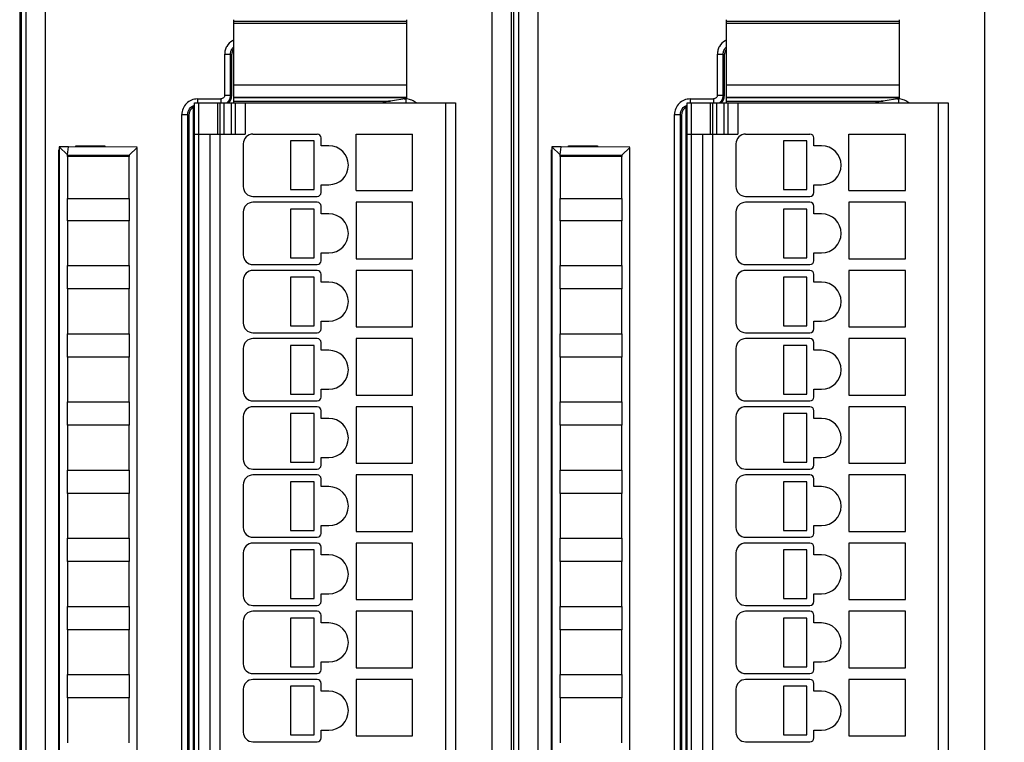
# Model space of a CAD drawing. Header units: millimetres. Extents: x 0 to 594, y 0 to 420.
# Tile 136 of 236: x 232 to 283, y 196 to 234. Entities that reach past the tile are written whole.
import ezdxf

# ---------------------------------------------------------------- set-up
doc = ezdxf.new("R2010")
doc.units = ezdxf.units.MM
doc.header["$LTSCALE"] = 32.67
doc.layers.get('0').update_dxf_attribs({"linetype": 'CONTINUOUS'})
doc.layers.add('1', color=7, linetype='CONTINUOUS')
doc.styles.get("Standard").update_dxf_attribs({"font": 'txt', "width": 0.85})
doc.dimstyles.new('DIMSTYLE_1', dxfattribs={"dimtxt": 3.5, "dimasz": 3.5, "dimexe": 1, "dimexo": 0.5, "dimgap": 0.875, "dimtad": 1, "dimdec": 1, "dimdsep": 46, "dimtxsty": 'STANDARD', "dimblk": '_FILLED', "dimblk1": '_FILLED', "dimblk2": '_FILLED', "dimcen": 0.09, "dimadec": 4, "dimazin": 2, "dimtp": 0.2, "dimtm": 0.2, "dimtfac": 1, "dimtdec": 1, "dimtofl": 0, "dimtmove": 0, "dimatfit": 3, "dimldrblk": '_FILLED', "dimfxl": 1, "dimtolj": 1, "dimarcsym": 0})

# ---------------------------------------------------------------- blocks, each defined once
blk = doc.blocks.new('_FILLED')
at = {"color": 0, "linetype": 'BYBLOCK'}
blk.add_solid([(0, 0), (-1, 0.143), (-1, -0.143)], dxfattribs=at)
blk = doc.blocks.new('*D3')
at = {"color": 2, "linetype": 'CONTINUOUS'}
for p, q in [((205.713, 226.995), (205.713, 256.966)), ((511.018, 236.897), (511.018, 256.966)), ((205.713, 255.966), (358.366, 255.966)), ((511.018, 255.966), (358.366, 255.966))]:
    blk.add_line(p, q, dxfattribs=at)
at = {"color": 2, "linetype": 'CONTINUOUS', "xscale": 3.5, "yscale": 3.5, "zscale": 3.5}
for p, rotation in [((205.713, 255.966), 180), ((511.018, 255.966), 360)]:
    blk.add_blockref('_FILLED', p, dxfattribs=dict(at, rotation=rotation))
at = {"color": 2, "linetype": 'CONTINUOUS', "insert": (358.366, 260.341), "char_height": 3.5, "width": 18.375, "attachment_point": 2, "line_spacing_factor": 0.9}
blk.add_mtext('305.3', dxfattribs=at)

msp = doc.modelspace()

# ---------------------------------------------------------------- linework, layer by layer
at = {"color": 9, "linetype": 'CONTINUOUS'}
for p, q in [((233.58969, 237.39672), (233.58969, 147.6325)), ((256.53604, 147.6325), (256.53604, 237.39672)), ((258.88969, 237.39672), (258.88969, 147.6325)), ((281.83604, 147.6325), (281.83604, 237.39672)), ((232.58984, 236.39676), (232.58984, 148.63246)), ((257.88984, 236.39676), (257.88984, 148.63246)), ((252.15389, 233.44779), (243.25389, 233.44779)), ((252.15389, 233.3346), (243.25389, 233.3346)), ((277.45389, 233.44779), (268.55389, 233.44779)), ((277.45389, 233.3346), (268.55389, 233.3346)), ((242.80133, 229.66705), (242.80133, 231.76766)), ((242.80133, 231.76766), (243.10115, 231.76766)), ((243.10115, 229.66705), (243.10115, 231.76766)), ((243.10115, 231.76766), (243.15389, 231.71491)), ((268.10133, 229.66705), (268.10133, 231.76766)), ((268.10133, 231.76766), (268.40115, 231.76766)), ((268.40115, 229.66705), (268.40115, 231.76766)), ((268.40115, 231.76766), (268.45389, 231.71491)), ((243.25389, 230.19404), (252.15389, 230.19404)), ((268.55389, 230.19404), (277.45389, 230.19404)), ((242.80133, 229.66705), (243.10115, 229.66705)), ((243.15389, 229.6143), (243.10115, 229.66705)), ((268.10133, 229.66705), (268.40115, 229.66705)), ((268.45389, 229.6143), (268.40115, 229.66705)), ((241.40084, 229.46717), (241.40084, 229.25877)), ((241.40084, 229.46717), (242.60145, 229.46717)), ((241.45389, 229.26461), (241.45389, 156.06461)), ((242.45389, 227.66461), (242.45389, 229.26461)), ((242.60145, 229.46717), (242.60145, 229.25877)), ((242.75389, 229.26461), (242.75389, 227.66461)), ((243.15389, 227.66461), (243.15389, 229.26461)), ((252.15389, 229.51763), (243.25389, 229.51763)), ((243.85389, 229.26461), (243.85389, 227.66461)), ((252.0175, 229.46717), (252.10695, 229.46717)), ((252.10695, 229.46717), (252.10695, 229.27792)), ((254.15389, 156.06461), (254.15389, 229.26461)), ((266.70084, 229.46717), (266.70084, 229.25877)), ((266.70084, 229.46717), (267.90145, 229.46717)), ((266.75389, 229.26461), (266.75389, 156.06461)), ((267.75389, 227.66461), (267.75389, 229.26461)), ((267.90145, 229.46717), (267.90145, 229.25877)), ((268.05389, 229.26461), (268.05389, 227.66461)), ((268.45389, 227.66461), (268.45389, 229.26461)), ((277.45389, 229.51763), (268.55389, 229.51763)), ((269.15389, 229.26461), (269.15389, 227.66461)), ((277.3175, 229.46717), (277.40695, 229.46717)), ((277.40695, 229.46717), (277.40695, 229.27792)), ((279.45389, 156.06461), (279.45389, 229.26461)), ((240.60133, 156.36156), (240.60133, 228.66766)), ((240.60133, 228.66766), (240.90115, 228.66766)), ((240.90115, 156.36156), (240.90115, 228.66766)), ((240.90115, 228.66766), (240.95389, 228.61491)), ((265.90133, 156.36156), (265.90133, 228.66766)), ((265.90133, 228.66766), (266.20115, 228.66766)), ((266.20115, 156.36156), (266.20115, 228.66766)), ((266.20115, 228.66766), (266.25389, 228.61491)), ((242.55389, 227.66461), (242.55389, 157.66461)), ((267.85389, 227.66461), (267.85389, 157.66461))]:
    msp.add_line(p, q, dxfattribs=at)
at = {"color": 7, "linetype": 'CONTINUOUS'}
for p, q in [((232.30389, 148.51461), (232.30389, 236.51461)), ((232.34479, 236.51461), (232.34479, 148.51461)), ((232.35389, 148.51449), (232.35389, 236.51472)), ((257.53601, 148.63252), (257.53601, 236.39673)), ((257.65389, 148.51449), (257.65389, 236.51472)), ((232.30389, 233.41461), (232.35389, 233.41461)), ((232.35389, 233.30985), (232.30389, 233.30985)), ((243.25389, 233.5361), (243.25389, 229.56473)), ((252.15389, 229.56462), (252.15389, 233.5361)), ((268.55389, 233.5361), (268.55389, 229.56473)), ((277.45389, 229.56462), (277.45389, 233.5361)), ((243.15389, 231.71491), (243.15389, 229.6143)), ((268.45389, 231.71491), (268.45389, 229.6143)), ((243.25389, 229.56461), (252.15389, 229.56461)), ((243.25389, 229.55002), (243.25389, 229.26461)), ((252.15389, 229.48827), (252.15389, 229.55002)), ((268.55389, 229.56461), (277.45389, 229.56461)), ((268.55389, 229.55002), (268.55389, 229.26461)), ((277.45389, 229.48827), (277.45389, 229.55002)), ((241.20389, 155.98004), (241.20389, 229.04918)), ((241.25389, 156.06461), (241.25389, 229.26461)), ((241.25389, 229.26461), (254.65389, 229.26461)), ((242.55389, 229.26461), (242.55389, 227.66461)), ((243.25389, 229.35953), (251.3217, 229.35953)), ((243.35389, 227.66461), (243.35389, 229.26461)), ((252.15389, 229.48827), (251.3217, 229.35953)), ((254.65389, 229.26461), (254.65389, 156.06461)), ((266.50389, 155.98004), (266.50389, 229.04918)), ((266.55389, 156.06461), (266.55389, 229.26461)), ((266.55389, 229.26461), (279.95389, 229.26461)), ((267.85389, 229.26461), (267.85389, 227.66461)), ((268.55389, 229.35953), (276.6217, 229.35953)), ((268.65389, 227.66461), (268.65389, 229.26461)), ((277.45389, 229.48827), (276.6217, 229.35953)), ((279.95389, 229.26461), (279.95389, 156.06461)), ((240.95389, 228.61491), (240.95389, 156.4143)), ((241.20389, 228.61461), (241.25389, 228.61461)), ((266.25389, 228.61491), (266.25389, 156.4143)), ((266.50389, 228.61461), (266.55389, 228.61461)), ((241.25389, 227.66461), (243.85389, 227.66461)), ((242.05389, 157.66461), (242.05389, 227.66461)), ((244.25389, 227.66461), (247.55389, 227.66461)), ((249.55389, 224.76461), (249.55389, 227.66461)), ((249.55389, 227.66461), (252.45389, 227.66461)), ((252.45389, 224.76461), (252.45389, 227.66461)), ((266.55389, 227.66461), (269.15389, 227.66461)), ((267.35389, 157.66461), (267.35389, 227.66461)), ((269.55389, 227.66461), (272.85389, 227.66461)), ((274.85389, 224.76461), (274.85389, 227.66461)), ((274.85389, 227.66461), (277.75389, 227.66461)), ((277.75389, 224.76461), (277.75389, 227.66461)), ((235.15389, 227.01142), (235.15389, 227.06461)), ((235.15389, 227.06461), (236.65389, 227.06461)), ((236.65389, 227.06461), (236.65389, 226.99838)), ((243.75389, 227.16461), (243.75389, 224.96461)), ((246.1892, 227.31461), (246.1892, 224.81461)), ((247.3892, 227.31461), (246.1892, 227.31461)), ((247.3892, 224.81461), (247.3892, 227.31461)), ((247.75389, 227.06461), (247.75389, 227.46461)), ((248.15389, 227.06461), (247.75389, 227.06461)), ((260.45389, 227.01142), (260.45389, 227.06461)), ((260.45389, 227.06461), (261.95389, 227.06461)), ((261.95389, 227.06461), (261.95389, 226.99838)), ((269.05389, 227.16461), (269.05389, 224.96461)), ((271.4892, 227.31461), (271.4892, 224.81461)), ((272.6892, 227.31461), (271.4892, 227.31461)), ((272.6892, 224.81461), (272.6892, 227.31461)), ((273.05389, 227.06461), (273.05389, 227.46461)), ((273.45389, 227.06461), (273.05389, 227.06461)), ((234.29104, 158.17675), (234.29104, 226.85247)), ((234.29104, 226.85247), (234.30389, 226.83961)), ((234.29104, 226.85247), (234.30389, 226.85247)), ((234.78668, 227.01461), (234.30324, 227.0104)), ((234.30324, 227.0104), (234.72404, 226.59446)), ((234.30389, 227.01218), (234.30389, 157.61946)), ((234.72402, 226.51461), (234.72404, 226.59204)), ((234.72404, 226.59446), (234.78668, 227.01461)), ((234.72404, 226.59446), (237.89975, 226.57856)), ((238.30868, 226.98399), (234.78668, 227.01461)), ((238.30389, 226.97925), (237.89975, 226.57856)), ((237.89975, 226.57856), (237.89977, 226.51461)), ((238.30389, 157.64824), (238.30389, 226.97925)), ((259.59104, 158.17675), (259.59104, 226.85247)), ((259.59104, 226.85247), (259.60389, 226.83961)), ((259.59104, 226.85247), (259.60389, 226.85247)), ((260.08668, 227.01461), (259.60324, 227.0104)), ((259.60324, 227.0104), (260.02404, 226.59446)), ((259.60389, 227.01218), (259.60389, 157.61946)), ((260.02402, 226.51461), (260.02404, 226.59204)), ((260.02404, 226.59446), (260.08668, 227.01461)), ((260.02404, 226.59446), (263.19975, 226.57856)), ((263.60868, 226.98399), (260.08668, 227.01461)), ((263.60389, 226.97925), (263.19975, 226.57856)), ((263.19975, 226.57856), (263.19977, 226.51461)), ((263.60389, 157.64824), (263.60389, 226.97925)), ((234.72389, 226.51461), (234.72389, 224.36461)), ((237.89989, 226.51461), (234.72389, 226.51461)), ((237.89989, 224.36461), (237.89989, 226.51461)), ((260.02389, 226.51461), (260.02389, 224.36461)), ((263.19989, 226.51461), (260.02389, 226.51461)), ((263.19989, 224.36461), (263.19989, 226.51461)), ((247.75389, 224.66461), (247.75389, 225.06461)), ((247.75389, 225.06461), (248.15389, 225.06461)), ((273.05389, 224.66461), (273.05389, 225.06461)), ((273.05389, 225.06461), (273.45389, 225.06461)), ((246.1892, 224.81461), (247.3892, 224.81461)), ((249.55389, 224.76461), (252.45389, 224.76461)), ((271.4892, 224.81461), (272.6892, 224.81461)), ((274.85389, 224.76461), (277.75389, 224.76461)), ((234.72389, 224.36461), (237.89989, 224.36461)), ((234.72402, 223.21461), (234.72402, 224.36461)), ((237.89977, 224.36461), (237.89977, 223.21461)), ((244.25389, 224.46461), (247.55389, 224.46461)), ((247.55389, 224.16461), (244.25389, 224.16461)), ((249.55389, 224.16461), (249.55389, 221.26461)), ((252.45389, 224.16461), (249.55389, 224.16461)), ((252.45389, 221.26461), (252.45389, 224.16461)), ((260.02389, 224.36461), (263.19989, 224.36461)), ((260.02402, 223.21461), (260.02402, 224.36461)), ((263.19977, 224.36461), (263.19977, 223.21461)), ((269.55389, 224.46461), (272.85389, 224.46461)), ((272.85389, 224.16461), (269.55389, 224.16461)), ((274.85389, 224.16461), (274.85389, 221.26461)), ((277.75389, 224.16461), (274.85389, 224.16461)), ((277.75389, 221.26461), (277.75389, 224.16461)), ((243.75389, 223.66461), (243.75389, 221.46461)), ((246.1892, 223.81461), (246.1892, 221.31461)), ((247.3892, 223.81461), (246.1892, 223.81461)), ((247.3892, 221.31461), (247.3892, 223.81461)), ((247.75389, 223.56461), (247.75389, 223.96461)), ((248.15389, 223.56461), (247.75389, 223.56461)), ((269.05389, 223.66461), (269.05389, 221.46461)), ((271.4892, 223.81461), (271.4892, 221.31461)), ((272.6892, 223.81461), (271.4892, 223.81461)), ((272.6892, 221.31461), (272.6892, 223.81461)), ((273.05389, 223.56461), (273.05389, 223.96461)), ((273.45389, 223.56461), (273.05389, 223.56461)), ((234.72389, 223.21461), (234.72389, 220.91461)), ((237.89989, 223.21461), (234.72389, 223.21461)), ((237.89989, 220.91461), (237.89989, 223.21461)), ((260.02389, 223.21461), (260.02389, 220.91461)), ((263.19989, 223.21461), (260.02389, 223.21461)), ((263.19989, 220.91461), (263.19989, 223.21461)), ((247.75389, 221.16461), (247.75389, 221.56461)), ((247.75389, 221.56461), (248.15389, 221.56461)), ((273.05389, 221.16461), (273.05389, 221.56461)), ((273.05389, 221.56461), (273.45389, 221.56461)), ((244.25389, 220.96461), (247.55389, 220.96461)), ((246.1892, 221.31461), (247.3892, 221.31461)), ((249.55389, 221.26461), (252.45389, 221.26461)), ((269.55389, 220.96461), (272.85389, 220.96461)), ((271.4892, 221.31461), (272.6892, 221.31461)), ((274.85389, 221.26461), (277.75389, 221.26461)), ((234.72389, 220.91461), (237.89989, 220.91461)), ((234.72402, 219.71461), (234.72402, 220.91461)), ((237.89977, 220.91461), (237.89977, 219.71461)), ((247.55389, 220.66461), (244.25389, 220.66461)), ((247.75389, 220.06461), (247.75389, 220.46461)), ((249.55389, 220.66461), (249.55389, 217.76461)), ((252.45389, 220.66461), (249.55389, 220.66461)), ((252.45389, 217.76461), (252.45389, 220.66461)), ((260.02389, 220.91461), (263.19989, 220.91461)), ((260.02402, 219.71461), (260.02402, 220.91461)), ((263.19977, 220.91461), (263.19977, 219.71461)), ((272.85389, 220.66461), (269.55389, 220.66461)), ((273.05389, 220.06461), (273.05389, 220.46461)), ((274.85389, 220.66461), (274.85389, 217.76461)), ((277.75389, 220.66461), (274.85389, 220.66461)), ((277.75389, 217.76461), (277.75389, 220.66461)), ((243.75389, 220.16461), (243.75389, 217.96461)), ((246.1892, 220.31461), (246.1892, 217.81461)), ((247.3892, 220.31461), (246.1892, 220.31461)), ((247.3892, 217.81461), (247.3892, 220.31461)), ((248.15389, 220.06461), (247.75389, 220.06461)), ((269.05389, 220.16461), (269.05389, 217.96461)), ((271.4892, 220.31461), (271.4892, 217.81461)), ((272.6892, 220.31461), (271.4892, 220.31461)), ((272.6892, 217.81461), (272.6892, 220.31461)), ((273.45389, 220.06461), (273.05389, 220.06461)), ((234.72389, 219.71461), (234.72389, 217.41461)), ((237.89989, 219.71461), (234.72389, 219.71461)), ((237.89989, 217.41461), (237.89989, 219.71461)), ((260.02389, 219.71461), (260.02389, 217.41461)), ((263.19989, 219.71461), (260.02389, 219.71461)), ((263.19989, 217.41461), (263.19989, 219.71461)), ((247.75389, 217.66461), (247.75389, 218.06461)), ((247.75389, 218.06461), (248.15389, 218.06461)), ((273.05389, 217.66461), (273.05389, 218.06461)), ((273.05389, 218.06461), (273.45389, 218.06461)), ((234.72389, 217.41461), (237.89989, 217.41461)), ((234.72402, 216.21461), (234.72402, 217.41461)), ((237.89977, 217.41461), (237.89977, 216.21461)), ((244.25389, 217.46461), (247.55389, 217.46461)), ((246.1892, 217.81461), (247.3892, 217.81461)), ((249.55389, 217.76461), (252.45389, 217.76461)), ((260.02389, 217.41461), (263.19989, 217.41461)), ((260.02402, 216.21461), (260.02402, 217.41461)), ((263.19977, 217.41461), (263.19977, 216.21461)), ((269.55389, 217.46461), (272.85389, 217.46461)), ((271.4892, 217.81461), (272.6892, 217.81461)), ((274.85389, 217.76461), (277.75389, 217.76461)), ((247.55389, 217.16461), (244.25389, 217.16461)), ((247.75389, 216.56461), (247.75389, 216.96461)), ((249.55389, 217.16461), (249.55389, 214.26461)), ((252.45389, 217.16461), (249.55389, 217.16461)), ((252.45389, 214.26461), (252.45389, 217.16461)), ((272.85389, 217.16461), (269.55389, 217.16461)), ((273.05389, 216.56461), (273.05389, 216.96461)), ((274.85389, 217.16461), (274.85389, 214.26461)), ((277.75389, 217.16461), (274.85389, 217.16461)), ((277.75389, 214.26461), (277.75389, 217.16461)), ((243.75389, 216.66461), (243.75389, 214.46461)), ((246.1892, 216.81461), (246.1892, 214.31461)), ((247.3892, 216.81461), (246.1892, 216.81461)), ((247.3892, 214.31461), (247.3892, 216.81461)), ((248.15389, 216.56461), (247.75389, 216.56461)), ((269.05389, 216.66461), (269.05389, 214.46461)), ((271.4892, 216.81461), (271.4892, 214.31461)), ((272.6892, 216.81461), (271.4892, 216.81461)), ((272.6892, 214.31461), (272.6892, 216.81461)), ((273.45389, 216.56461), (273.05389, 216.56461)), ((234.72389, 216.21461), (234.72389, 213.91461)), ((237.89989, 216.21461), (234.72389, 216.21461)), ((237.89989, 213.91461), (237.89989, 216.21461)), ((260.02389, 216.21461), (260.02389, 213.91461)), ((263.19989, 216.21461), (260.02389, 216.21461)), ((263.19989, 213.91461), (263.19989, 216.21461)), ((247.75389, 214.16461), (247.75389, 214.56461)), ((247.75389, 214.56461), (248.15389, 214.56461)), ((273.05389, 214.16461), (273.05389, 214.56461)), ((273.05389, 214.56461), (273.45389, 214.56461)), ((234.72389, 213.91461), (237.89989, 213.91461)), ((234.72402, 212.71461), (234.72402, 213.91461)), ((237.89977, 213.91461), (237.89977, 212.71461)), ((244.25389, 213.96461), (247.55389, 213.96461)), ((246.1892, 214.31461), (247.3892, 214.31461)), ((249.55389, 214.26461), (252.45389, 214.26461)), ((260.02389, 213.91461), (263.19989, 213.91461)), ((260.02402, 212.71461), (260.02402, 213.91461)), ((263.19977, 213.91461), (263.19977, 212.71461)), ((269.55389, 213.96461), (272.85389, 213.96461)), ((271.4892, 214.31461), (272.6892, 214.31461)), ((274.85389, 214.26461), (277.75389, 214.26461)), ((247.55389, 213.66461), (244.25389, 213.66461)), ((247.75389, 213.06461), (247.75389, 213.46461)), ((249.55389, 213.66461), (249.55389, 210.76461)), ((252.45389, 213.66461), (249.55389, 213.66461)), ((252.45389, 210.76461), (252.45389, 213.66461)), ((272.85389, 213.66461), (269.55389, 213.66461)), ((273.05389, 213.06461), (273.05389, 213.46461)), ((274.85389, 213.66461), (274.85389, 210.76461)), ((277.75389, 213.66461), (274.85389, 213.66461)), ((277.75389, 210.76461), (277.75389, 213.66461)), ((232.30389, 213.01461), (232.34479, 213.01461)), ((232.34479, 213.00152), (232.30389, 213.00152)), ((243.75389, 213.16461), (243.75389, 210.96461)), ((246.1892, 213.31461), (246.1892, 210.81461)), ((247.3892, 213.31461), (246.1892, 213.31461)), ((247.3892, 210.81461), (247.3892, 213.31461)), ((248.15389, 213.06461), (247.75389, 213.06461)), ((269.05389, 213.16461), (269.05389, 210.96461)), ((271.4892, 213.31461), (271.4892, 210.81461)), ((272.6892, 213.31461), (271.4892, 213.31461)), ((272.6892, 210.81461), (272.6892, 213.31461)), ((273.45389, 213.06461), (273.05389, 213.06461)), ((234.72389, 212.71461), (234.72389, 210.41461)), ((237.89989, 212.71461), (234.72389, 212.71461)), ((237.89989, 210.41461), (237.89989, 212.71461)), ((260.02389, 212.71461), (260.02389, 210.41461)), ((263.19989, 212.71461), (260.02389, 212.71461)), ((263.19989, 210.41461), (263.19989, 212.71461)), ((247.75389, 210.66461), (247.75389, 211.06461)), ((247.75389, 211.06461), (248.15389, 211.06461)), ((273.05389, 210.66461), (273.05389, 211.06461)), ((273.05389, 211.06461), (273.45389, 211.06461)), ((234.72389, 210.41461), (237.89989, 210.41461)), ((234.72402, 209.21461), (234.72402, 210.41461)), ((237.89977, 210.41461), (237.89977, 209.21461)), ((244.25389, 210.46461), (247.55389, 210.46461)), ((246.1892, 210.81461), (247.3892, 210.81461)), ((249.55389, 210.76461), (252.45389, 210.76461)), ((260.02389, 210.41461), (263.19989, 210.41461)), ((260.02402, 209.21461), (260.02402, 210.41461)), ((263.19977, 210.41461), (263.19977, 209.21461)), ((269.55389, 210.46461), (272.85389, 210.46461)), ((271.4892, 210.81461), (272.6892, 210.81461)), ((274.85389, 210.76461), (277.75389, 210.76461)), ((247.55389, 210.16461), (244.25389, 210.16461)), ((247.75389, 209.56461), (247.75389, 209.96461)), ((249.55389, 210.16461), (249.55389, 207.26461)), ((252.45389, 210.16461), (249.55389, 210.16461)), ((252.45389, 207.26461), (252.45389, 210.16461)), ((272.85389, 210.16461), (269.55389, 210.16461)), ((273.05389, 209.56461), (273.05389, 209.96461)), ((274.85389, 210.16461), (274.85389, 207.26461)), ((277.75389, 210.16461), (274.85389, 210.16461)), ((277.75389, 207.26461), (277.75389, 210.16461)), ((243.75389, 209.66461), (243.75389, 207.46461)), ((246.1892, 209.81461), (246.1892, 207.31461)), ((247.3892, 209.81461), (246.1892, 209.81461)), ((247.3892, 207.31461), (247.3892, 209.81461)), ((248.15389, 209.56461), (247.75389, 209.56461)), ((269.05389, 209.66461), (269.05389, 207.46461)), ((271.4892, 209.81461), (271.4892, 207.31461)), ((272.6892, 209.81461), (271.4892, 209.81461)), ((272.6892, 207.31461), (272.6892, 209.81461)), ((273.45389, 209.56461), (273.05389, 209.56461)), ((234.72389, 209.21461), (234.72389, 206.91461)), ((237.89989, 209.21461), (234.72389, 209.21461)), ((237.89989, 206.91461), (237.89989, 209.21461)), ((260.02389, 209.21461), (260.02389, 206.91461)), ((263.19989, 209.21461), (260.02389, 209.21461)), ((263.19989, 206.91461), (263.19989, 209.21461)), ((246.1892, 207.31461), (247.3892, 207.31461)), ((247.75389, 207.16461), (247.75389, 207.56461)), ((247.75389, 207.56461), (248.15389, 207.56461)), ((271.4892, 207.31461), (272.6892, 207.31461)), ((273.05389, 207.16461), (273.05389, 207.56461)), ((273.05389, 207.56461), (273.45389, 207.56461)), ((234.72389, 206.91461), (237.89989, 206.91461)), ((234.72402, 205.71461), (234.72402, 206.91461)), ((237.89977, 206.91461), (237.89977, 205.71461)), ((244.25389, 206.96461), (247.55389, 206.96461)), ((249.55389, 207.26461), (252.45389, 207.26461)), ((260.02389, 206.91461), (263.19989, 206.91461)), ((260.02402, 205.71461), (260.02402, 206.91461)), ((263.19977, 206.91461), (263.19977, 205.71461)), ((269.55389, 206.96461), (272.85389, 206.96461)), ((274.85389, 207.26461), (277.75389, 207.26461)), ((247.55389, 206.66461), (244.25389, 206.66461)), ((246.1892, 206.31461), (246.1892, 203.81461)), ((247.3892, 206.31461), (246.1892, 206.31461)), ((247.3892, 203.81461), (247.3892, 206.31461)), ((247.75389, 206.06461), (247.75389, 206.46461)), ((249.55389, 206.66461), (249.55389, 203.76461)), ((252.45389, 206.66461), (249.55389, 206.66461)), ((252.45389, 203.76461), (252.45389, 206.66461)), ((272.85389, 206.66461), (269.55389, 206.66461)), ((271.4892, 206.31461), (271.4892, 203.81461)), ((272.6892, 206.31461), (271.4892, 206.31461)), ((272.6892, 203.81461), (272.6892, 206.31461)), ((273.05389, 206.06461), (273.05389, 206.46461)), ((274.85389, 206.66461), (274.85389, 203.76461)), ((277.75389, 206.66461), (274.85389, 206.66461)), ((277.75389, 203.76461), (277.75389, 206.66461)), ((243.75389, 206.16461), (243.75389, 203.96461)), ((248.15389, 206.06461), (247.75389, 206.06461)), ((269.05389, 206.16461), (269.05389, 203.96461)), ((273.45389, 206.06461), (273.05389, 206.06461)), ((234.72389, 205.71461), (234.72389, 203.41461)), ((237.89989, 205.71461), (234.72389, 205.71461)), ((237.89989, 203.41461), (237.89989, 205.71461)), ((260.02389, 205.71461), (260.02389, 203.41461)), ((263.19989, 205.71461), (260.02389, 205.71461)), ((263.19989, 203.41461), (263.19989, 205.71461)), ((246.1892, 203.81461), (247.3892, 203.81461)), ((247.75389, 203.66461), (247.75389, 204.06461)), ((247.75389, 204.06461), (248.15389, 204.06461)), ((249.55389, 203.76461), (252.45389, 203.76461)), ((271.4892, 203.81461), (272.6892, 203.81461)), ((273.05389, 203.66461), (273.05389, 204.06461)), ((273.05389, 204.06461), (273.45389, 204.06461)), ((274.85389, 203.76461), (277.75389, 203.76461)), ((234.72389, 203.41461), (237.89989, 203.41461)), ((234.72402, 202.21461), (234.72402, 203.41461)), ((237.89977, 203.41461), (237.89977, 202.21461)), ((244.25389, 203.46461), (247.55389, 203.46461)), ((260.02389, 203.41461), (263.19989, 203.41461)), ((260.02402, 202.21461), (260.02402, 203.41461)), ((263.19977, 203.41461), (263.19977, 202.21461)), ((269.55389, 203.46461), (272.85389, 203.46461)), ((247.55389, 203.16461), (244.25389, 203.16461)), ((246.1892, 202.81461), (246.1892, 200.31461)), ((247.3892, 202.81461), (246.1892, 202.81461)), ((247.3892, 200.31461), (247.3892, 202.81461)), ((247.75389, 202.56461), (247.75389, 202.96461)), ((249.55389, 203.16461), (249.55389, 200.26461)), ((252.45389, 203.16461), (249.55389, 203.16461)), ((252.45389, 200.26461), (252.45389, 203.16461)), ((272.85389, 203.16461), (269.55389, 203.16461)), ((271.4892, 202.81461), (271.4892, 200.31461)), ((272.6892, 202.81461), (271.4892, 202.81461)), ((272.6892, 200.31461), (272.6892, 202.81461)), ((273.05389, 202.56461), (273.05389, 202.96461)), ((274.85389, 203.16461), (274.85389, 200.26461)), ((277.75389, 203.16461), (274.85389, 203.16461)), ((277.75389, 200.26461), (277.75389, 203.16461)), ((243.75389, 202.66461), (243.75389, 200.46461)), ((248.15389, 202.56461), (247.75389, 202.56461)), ((269.05389, 202.66461), (269.05389, 200.46461)), ((273.45389, 202.56461), (273.05389, 202.56461)), ((234.72389, 202.21461), (234.72389, 199.91461)), ((237.89989, 202.21461), (234.72389, 202.21461)), ((237.89989, 199.91461), (237.89989, 202.21461)), ((260.02389, 202.21461), (260.02389, 199.91461)), ((263.19989, 202.21461), (260.02389, 202.21461)), ((263.19989, 199.91461), (263.19989, 202.21461)), ((246.1892, 200.31461), (247.3892, 200.31461)), ((247.75389, 200.16461), (247.75389, 200.56461)), ((247.75389, 200.56461), (248.15389, 200.56461)), ((249.55389, 200.26461), (252.45389, 200.26461)), ((271.4892, 200.31461), (272.6892, 200.31461)), ((273.05389, 200.16461), (273.05389, 200.56461)), ((273.05389, 200.56461), (273.45389, 200.56461)), ((274.85389, 200.26461), (277.75389, 200.26461)), ((234.72389, 199.91461), (237.89989, 199.91461)), ((234.72402, 198.71461), (234.72402, 199.91461)), ((237.89977, 199.91461), (237.89977, 198.71461)), ((244.25389, 199.96461), (247.55389, 199.96461)), ((260.02389, 199.91461), (263.19989, 199.91461)), ((260.02402, 198.71461), (260.02402, 199.91461)), ((263.19977, 199.91461), (263.19977, 198.71461)), ((269.55389, 199.96461), (272.85389, 199.96461)), ((247.55389, 199.66461), (244.25389, 199.66461)), ((246.1892, 199.31461), (246.1892, 196.81461)), ((247.3892, 199.31461), (246.1892, 199.31461)), ((247.3892, 196.81461), (247.3892, 199.31461)), ((247.75389, 199.06461), (247.75389, 199.46461)), ((249.55389, 199.66461), (249.55389, 196.76461)), ((252.45389, 199.66461), (249.55389, 199.66461)), ((252.45389, 196.76461), (252.45389, 199.66461)), ((272.85389, 199.66461), (269.55389, 199.66461)), ((271.4892, 199.31461), (271.4892, 196.81461)), ((272.6892, 199.31461), (271.4892, 199.31461)), ((272.6892, 196.81461), (272.6892, 199.31461)), ((273.05389, 199.06461), (273.05389, 199.46461)), ((274.85389, 199.66461), (274.85389, 196.76461)), ((277.75389, 199.66461), (274.85389, 199.66461)), ((277.75389, 196.76461), (277.75389, 199.66461)), ((234.72389, 198.71461), (234.72389, 196.41461)), ((237.89989, 198.71461), (234.72389, 198.71461)), ((237.89989, 196.41461), (237.89989, 198.71461)), ((243.75389, 199.16461), (243.75389, 196.96461)), ((248.15389, 199.06461), (247.75389, 199.06461)), ((260.02389, 198.71461), (260.02389, 196.41461)), ((263.19989, 198.71461), (260.02389, 198.71461)), ((263.19989, 196.41461), (263.19989, 198.71461)), ((269.05389, 199.16461), (269.05389, 196.96461)), ((273.45389, 199.06461), (273.05389, 199.06461)), ((246.1892, 196.81461), (247.3892, 196.81461)), ((247.75389, 196.66461), (247.75389, 197.06461)), ((247.75389, 197.06461), (248.15389, 197.06461)), ((249.55389, 196.76461), (252.45389, 196.76461)), ((271.4892, 196.81461), (272.6892, 196.81461)), ((273.05389, 196.66461), (273.05389, 197.06461)), ((273.05389, 197.06461), (273.45389, 197.06461)), ((274.85389, 196.76461), (277.75389, 196.76461)), ((244.25389, 196.46461), (247.55389, 196.46461)), ((269.55389, 196.46461), (272.85389, 196.46461))]:
    msp.add_line(p, q, dxfattribs=at)
at = {"color": 9, "linetype": 'CONTINUOUS'}
for centre, radius, start, end in [((243.59702, 231.77631), 0.79028, 115.765595, 120.371047), ((268.89702, 231.77631), 0.79028, 115.765595, 120.371047), ((242.60328, 229.66743), 0.49855, 306.078032, 309.814112), ((242.60918, 229.6604), 0.48937, 309.810126, 314.91041), ((242.60579, 229.66317), 0.49372, 314.962981, 324.530373), ((252.09245, 228.53353), 0.93375, 86.314261, 89.11022), ((267.90328, 229.66743), 0.49855, 306.078032, 309.814112), ((267.90918, 229.6604), 0.48937, 309.810126, 314.91041), ((267.90579, 229.66317), 0.49372, 314.962981, 324.530373), ((277.39245, 228.53353), 0.93375, 86.314261, 89.11022)]:
    msp.add_arc(centre, radius, start, end, dxfattribs=at)
at = {"color": 7, "linetype": 'CONTINUOUS'}
for centre, radius, start, end in [((244.25389, 227.16461), 0.5, 90, 180), ((247.55389, 227.46461), 0.2, 0, 90), ((269.55389, 227.16461), 0.5, 90, 180), ((272.85389, 227.46461), 0.2, 0, 90), ((248.15389, 226.06461), 1, 270, 90), ((273.45389, 226.06461), 1, 270, 90), ((244.25389, 224.96461), 0.5, 180, 270), ((247.55389, 224.66461), 0.2, 270, 360), ((269.55389, 224.96461), 0.5, 180, 270), ((272.85389, 224.66461), 0.2, 270, 360), ((244.25389, 223.66461), 0.5, 90, 180), ((247.55389, 223.96461), 0.2, 0, 90), ((269.55389, 223.66461), 0.5, 90, 180), ((272.85389, 223.96461), 0.2, 0, 90), ((248.15389, 222.56461), 1, 270, 90), ((273.45389, 222.56461), 1, 270, 90), ((244.25389, 221.46461), 0.5, 180, 270), ((269.55389, 221.46461), 0.5, 180, 270), ((247.55389, 221.16461), 0.2, 270, 360), ((272.85389, 221.16461), 0.2, 270, 360), ((244.25389, 220.16461), 0.5, 90, 180), ((247.55389, 220.46461), 0.2, 0, 90), ((269.55389, 220.16461), 0.5, 90, 180), ((272.85389, 220.46461), 0.2, 0, 90), ((248.15389, 219.06461), 1, 270, 90), ((273.45389, 219.06461), 1, 270, 90), ((244.25389, 217.96461), 0.5, 180, 270), ((269.55389, 217.96461), 0.5, 180, 270), ((247.55389, 217.66461), 0.2, 270, 360), ((272.85389, 217.66461), 0.2, 270, 360), ((244.25389, 216.66461), 0.5, 90, 180), ((247.55389, 216.96461), 0.2, 0, 90), ((269.55389, 216.66461), 0.5, 90, 180), ((272.85389, 216.96461), 0.2, 0, 90), ((248.15389, 215.56461), 1, 270, 90), ((273.45389, 215.56461), 1, 270, 90), ((244.25389, 214.46461), 0.5, 180, 270), ((269.55389, 214.46461), 0.5, 180, 270), ((247.55389, 214.16461), 0.2, 270, 360), ((272.85389, 214.16461), 0.2, 270, 360), ((244.25389, 213.16461), 0.5, 90, 180), ((247.55389, 213.46461), 0.2, 0, 90), ((269.55389, 213.16461), 0.5, 90, 180), ((272.85389, 213.46461), 0.2, 0, 90), ((248.15389, 212.06461), 1, 270, 90), ((273.45389, 212.06461), 1, 270, 90), ((244.25389, 210.96461), 0.5, 180, 270), ((269.55389, 210.96461), 0.5, 180, 270), ((247.55389, 210.66461), 0.2, 270, 360), ((272.85389, 210.66461), 0.2, 270, 360), ((244.25389, 209.66461), 0.5, 90, 180), ((247.55389, 209.96461), 0.2, 0, 90), ((269.55389, 209.66461), 0.5, 90, 180), ((272.85389, 209.96461), 0.2, 0, 90), ((248.15389, 208.56461), 1, 270, 90), ((273.45389, 208.56461), 1, 270, 90), ((244.25389, 207.46461), 0.5, 180, 270), ((269.55389, 207.46461), 0.5, 180, 270), ((247.55389, 207.16461), 0.2, 270, 360), ((272.85389, 207.16461), 0.2, 270, 360), ((244.25389, 206.16461), 0.5, 90, 180), ((247.55389, 206.46461), 0.2, 0, 90), ((269.55389, 206.16461), 0.5, 90, 180), ((272.85389, 206.46461), 0.2, 0, 90), ((248.15389, 205.06461), 1, 270, 90), ((273.45389, 205.06461), 1, 270, 90), ((244.25389, 203.96461), 0.5, 180, 270), ((269.55389, 203.96461), 0.5, 180, 270), ((247.55389, 203.66461), 0.2, 270, 360), ((272.85389, 203.66461), 0.2, 270, 360), ((244.25389, 202.66461), 0.5, 90, 180), ((247.55389, 202.96461), 0.2, 0, 90), ((269.55389, 202.66461), 0.5, 90, 180), ((272.85389, 202.96461), 0.2, 0, 90), ((248.15389, 201.56461), 1, 270, 90), ((273.45389, 201.56461), 1, 270, 90), ((244.25389, 200.46461), 0.5, 180, 270), ((269.55389, 200.46461), 0.5, 180, 270), ((247.55389, 200.16461), 0.2, 270, 360), ((272.85389, 200.16461), 0.2, 270, 360), ((244.25389, 199.16461), 0.5, 90, 180), ((247.55389, 199.46461), 0.2, 0, 90), ((269.55389, 199.16461), 0.5, 90, 180), ((272.85389, 199.46461), 0.2, 0, 90), ((248.15389, 198.06461), 1, 270, 90), ((273.45389, 198.06461), 1, 270, 90), ((244.25389, 196.96461), 0.5, 180, 270), ((269.55389, 196.96461), 0.5, 180, 270), ((247.55389, 196.66461), 0.2, 270, 360), ((272.85389, 196.66461), 0.2, 270, 360)]:
    msp.add_arc(centre, radius, start, end, dxfattribs=at)
for centre, major_axis, start_param, end_param in [((243.6542, 231.7143), (0.35398, -0.35398), -3.00026401, -2.35680348), ((268.9542, 231.7143), (0.35398, -0.35398), -3.00026401, -2.35680348), ((242.65359, 229.61491), (-0.35398, 0.35398), 9.42477796, 10.20956714), ((267.95359, 229.61491), (-0.35398, 0.35398), 9.42477796, 10.20956714), ((241.4542, 228.6143), (0.35398, -0.35398), 2.76650143, 3.92638183), ((266.7542, 228.6143), (0.35398, -0.35398), 2.76650143, 3.92638183)]:
    msp.add_ellipse(centre, major_axis=major_axis, ratio=0.99878277, start_param=start_param, end_param=end_param, dxfattribs=at)
at = {"color": 9, "linetype": 'CONTINUOUS'}
for points, knots in [([(243.19745, 232.45814), (243.07898, 232.38873), (242.92475, 232.23357), (242.81965, 231.97602), (242.80241, 231.83689), (242.80133, 231.76766)], [0, 0, 0, 0, 0.49792695, 0.74893729, 1, 1, 1, 1]), ([(243.10136, 231.76766), (243.10115, 231.83407), (243.12824, 231.96835), (243.20593, 232.08101), (243.2536, 232.12726)], [0, 0, 0, 0, 0.49997079, 1, 1, 1, 1]), ([(268.49745, 232.45814), (268.37898, 232.38873), (268.22475, 232.23357), (268.11965, 231.97602), (268.10241, 231.83689), (268.10133, 231.76766)], [0, 0, 0, 0, 0.49792695, 0.74893729, 1, 1, 1, 1]), ([(268.40136, 231.76766), (268.40115, 231.83407), (268.42824, 231.96835), (268.50593, 232.08101), (268.5536, 232.12726)], [0, 0, 0, 0, 0.49997079, 1, 1, 1, 1]), ([(242.80133, 229.66705), (242.80133, 229.61606), (242.75868, 229.50988), (242.65244, 229.46704), (242.60145, 229.46717)], [0, 0, 0, 0, 0.50002267, 1, 1, 1, 1]), ([(243.00788, 229.37668), (243.03776, 229.41857), (243.08499, 229.51207), (243.10111, 229.61561), (243.10115, 229.66705)], [0, 0, 0, 0, 0.50003536, 1, 1, 1, 1]), ([(268.10133, 229.66705), (268.10133, 229.61606), (268.05868, 229.50988), (267.95244, 229.46704), (267.90145, 229.46717)], [0, 0, 0, 0, 0.50002267, 1, 1, 1, 1]), ([(268.30788, 229.37668), (268.33776, 229.41857), (268.38499, 229.51207), (268.40111, 229.61561), (268.40115, 229.66705)], [0, 0, 0, 0, 0.50003536, 1, 1, 1, 1]), ([(241.40084, 229.46717), (241.29685, 229.46552), (241.08636, 229.42671), (240.82126, 229.24724), (240.64181, 228.98214), (240.60296, 228.77165), (240.60133, 228.66766)], [0, 0, 0, 0, 0.25002688, 0.50000304, 0.74997642, 1, 1, 1, 1]), ([(240.90136, 228.66766), (240.90103, 228.77182), (240.97017, 228.98575), (241.15412, 229.1147), (241.25364, 229.14531)], [0, 0, 0, 0, 0.5000901, 1, 1, 1, 1]), ([(252.63861, 229.26474), (252.57225, 229.32391), (252.41868, 229.42146), (252.24122, 229.45963), (252.15247, 229.46535)], [0, 0, 0, 0, 0.49993855, 1, 1, 1, 1]), ([(266.70084, 229.46717), (266.59685, 229.46552), (266.38636, 229.42671), (266.12126, 229.24724), (265.94181, 228.98214), (265.90296, 228.77165), (265.90133, 228.66766)], [0, 0, 0, 0, 0.25002688, 0.50000304, 0.74997642, 1, 1, 1, 1]), ([(266.20136, 228.66766), (266.20103, 228.77182), (266.27017, 228.98575), (266.45412, 229.1147), (266.55364, 229.14531)], [0, 0, 0, 0, 0.5000901, 1, 1, 1, 1]), ([(277.93861, 229.26474), (277.87225, 229.32391), (277.71868, 229.42146), (277.54122, 229.45963), (277.45247, 229.46535)], [0, 0, 0, 0, 0.49993855, 1, 1, 1, 1])]:
    msp.add_open_spline(points, degree=3, knots=knots, dxfattribs=at)
at = {"color": 7, "linetype": 'CONTINUOUS'}
for points in [[(251.3217, 229.35953), (251.28791, 229.35673), (251.15268, 229.34078), (251.01909, 229.30527), (250.92521, 229.26463)], [(276.6217, 229.35953), (276.58791, 229.35673), (276.45268, 229.34078), (276.31909, 229.30527), (276.22521, 229.26463)]]:
    msp.add_open_spline(points, degree=3, knots=[0, 0, 0, 0, 0.24894787, 1, 1, 1, 1], dxfattribs=at)
at = {"layer": '1', "color": 1, "linetype": 'CONTINUOUS'}
for p, q in [((241.20389, 228.61461), (241.20389, 229.04918)), ((266.50389, 228.61461), (266.50389, 229.04918))]:
    msp.add_line(p, q, dxfattribs=at)

# ---------------------------------------------------------------- dimensions: what is measured, and where the dimension line sits
at = {"color": 2, "linetype": 'CONTINUOUS'}
dim = msp.add_linear_dim(base=(205.71299, 255.96565), p1=(511.01826, 236.39676), p2=(205.71299, 226.49507), angle=180, dimstyle='DIMSTYLE_1', dxfattribs=at)
dim.commit()
dim.dimension.update_dxf_attribs({"geometry": '*D3', "text_midpoint": (357.86562, 255.96565), "dimtype": 160})

doc.saveas('drawing.dxf')
